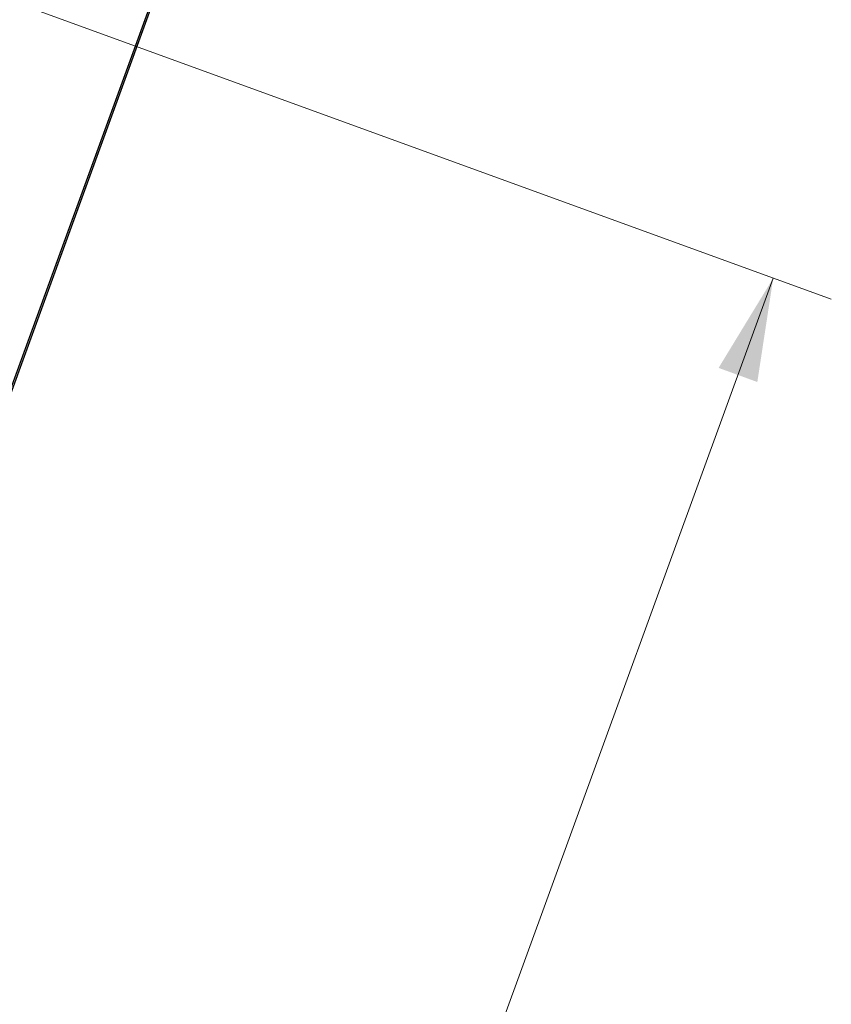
# Model space of a CAD drawing. Header units: inches. Extents: x 0.2 to 16.8, y 0.1 to 10.9.
# Tile 64 of 76: x 10.753 to 11.529, y 8.413 to 9.354. Entities that reach past the tile are written whole.
import ezdxf

# ---------------------------------------------------------------- set-up
doc = ezdxf.new("R2010")
doc.units = ezdxf.units.IN
doc.header["$MEASUREMENT"] = 0
doc.styles.add('SLDTEXTSTYLE0', font='TXT', dxfattribs={"width": 0.75})
doc.dimstyles.new('SLDDIMSTYLE22', dxfattribs={"dimtxt": 0.11811, "dimasz": 0.098425, "dimexe": 0, "dimexo": 0.0625, "dimgap": 0.029528, "dimtad": 0, "dimtih": 1, "dimtoh": 1, "dimdec": 0, "dimlfac": 355.6, "dimrnd": 1e-09, "dimzin": 12, "dimdsep": 46, "dimtxsty": 'SLDTEXTSTYLE0', "dimsah": 1, "dimcen": 0.09, "dimadec": 0, "dimazin": 3, "dimtfac": 1, "dimtdec": 0, "dimtofl": 0, "dimtmove": 0, "dimatfit": 3, "dimfxl": 0, "dimfrac": 2, "dimtolj": 1, "dimtzin": 12, "dimarcsym": 0})

# ---------------------------------------------------------------- blocks, each defined once
blk = doc.blocks.new('_D_22')
at = {"color": 7, "linetype": 'Continuous', "lineweight": 0}
for p, q in [((10.29637, 9.53517), (11.52851, 9.08671)), ((11.47302, 9.1069), (11.16537, 8.26165)), ((11.1007, 8.23766), (11.06471, 8.23766)), ((11.06471, 8.23766), (11.06471, 8.05016)), ((11.40614, 8.23766), (11.44213, 8.23766)), ((11.44213, 8.23766), (11.44213, 8.05016)), ((11.06471, 8.05016), (11.1007, 8.05016)), ((11.44213, 8.05016), (11.40614, 8.05016)), ((10.788, 7.22483), (11.07966, 8.02617)), ((9.61135, 7.6531), (10.84349, 7.20463))]:
    blk.add_line(p, q, dxfattribs=at)
at = {"color": 7, "linetype": 'Continuous', "lineweight": 18}
for points in [[(11.47302, 9.1069), (11.42085, 9.02115), (11.45785, 9.00768)], [(10.788, 7.22483), (10.84016, 7.31059), (10.80316, 7.32406)]]:
    blk.add_solid(points, dxfattribs=at)
at = {"color": 7, "linetype": 'Continuous', "lineweight": 18, "char_height": 0.11811, "attachment_point": 1, "style": 'SLDTEXTSTYLE0'}
for s, insert in [('712', (10.76691, 8.20241)), ('28.0', (11.1007, 8.20241))]:
    blk.add_mtext(s, dxfattribs=dict(at, insert=insert))

msp = doc.modelspace()

# ---------------------------------------------------------------- linework, layer by layer
at = {"color": 7, "linetype": 'Continuous', "lineweight": 25}
for p, q in [((10.14723, 7.35958), (10.89555, 9.41556)), ((10.14875, 7.35902), (10.89706, 9.41501))]:
    msp.add_line(p, q, dxfattribs=at)

# ---------------------------------------------------------------- dimensions: what is measured, and where the dimension line sits
at = {"color": 7, "linetype": 'Continuous', "lineweight": 18}
dim = msp.add_linear_dim(base=(10.788, 7.22483), p1=(10.24087, 9.55537), p2=(9.55586, 7.6733), angle=70, dimstyle='SLDDIMSTYLE22', dxfattribs=at)
dim.commit()
dim.dimension.update_dxf_attribs({"geometry": '_D_22', "text_midpoint": (11.12252, 8.14391), "dimtype": 160})

doc.saveas('drawing.dxf')
